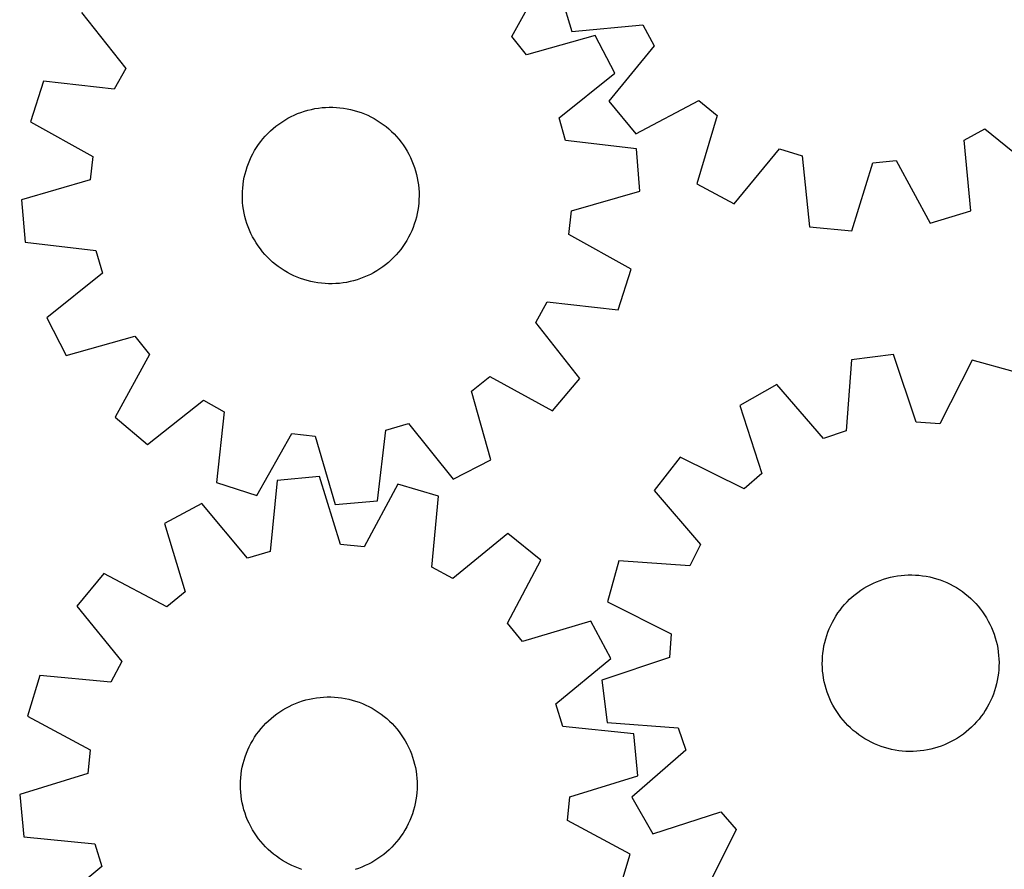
# Model space of a CAD drawing. Header units: millimetres. Extents: x 7 to 1243, y 7 to 1497.
# Tile 13 of 29: x 7 to 274, y 715 to 946. Entities that reach past the tile are written whole.
import ezdxf

# ---------------------------------------------------------------- set-up
doc = ezdxf.new("R2010")
doc.units = ezdxf.units.MM
doc.layers.add('CUT', color=7, linetype='CONTINUOUS', true_color=0x000000)

msp = doc.modelspace()

# ---------------------------------------------------------------- linework, layer by layer
at = {"layer": 'CUT'}
for p, q in [((140.222671, 941.099933), (149.558471, 958.078898)), ((153.179065, 953.43295), (156.518939, 942.390727)), ((23.322332, 947.592938), (35.331608, 932.387028)), ((156.518939, 942.390727), (175.809884, 944.207834)), ((175.809884, 944.207834), (178.836297, 938.534783)), ((144.225196, 936.067788), (140.222671, 941.099933)), ((162.869376, 941.343863), (144.225196, 936.067788)), ((168.151253, 931.08778), (162.869376, 941.343863)), ((178.836297, 938.534783), (166.583662, 923.524276)), ((35.331608, 932.387028), (32.214212, 926.763458)), ((153.02853, 918.973917), (168.151253, 931.08778)), ((12.955038, 928.891044), (9.437743, 917.904047)), ((32.214212, 926.763458), (12.955038, 928.891044)), ((166.583662, 923.524276), (173.894979, 914.600705)), ((173.894979, 914.600705), (191.022111, 923.661819)), ((191.022111, 923.661819), (195.989135, 919.578761)), ((81.107756, 919.710048), (82.007749, 920.095675)), ((82.007749, 920.095675), (82.922722, 920.444272)), ((82.922722, 920.444272), (83.851152, 920.755258)), ((83.851152, 920.755258), (84.791495, 921.028116)), ((84.791495, 921.028116), (85.742184, 921.262391)), ((85.742184, 921.262391), (86.701638, 921.457694)), ((86.701638, 921.457694), (87.668259, 921.613701)), ((87.668259, 921.613701), (88.64044, 921.73015)), ((88.64044, 921.73015), (89.616561, 921.806848)), ((89.616561, 921.806848), (90.594998, 921.843668)), ((90.594998, 921.843668), (91.574123, 921.840548)), ((91.574123, 921.840548), (92.552306, 921.797494)), ((92.552306, 921.797494), (93.527918, 921.714576)), ((93.527918, 921.714576), (94.499337, 921.591934)), ((94.499337, 921.591934), (95.464945, 921.429772)), ((95.464945, 921.429772), (96.423134, 921.228358)), ((96.423134, 921.228358), (97.372312, 920.988029)), ((97.372312, 920.988029), (98.310896, 920.709184)), ((98.310896, 920.709184), (99.237326, 920.392288)), ((99.237326, 920.392288), (100.150059, 920.037867)), ((100.150059, 920.037867), (101.047576, 919.646513)), ((9.437743, 917.904047), (26.351918, 908.451369)), ((76.883913, 917.251017), (77.68712, 917.810975)), ((77.68712, 917.810975), (78.512499, 918.337705)), ((78.512499, 918.337705), (79.358676, 918.830331)), ((79.358676, 918.830331), (80.224242, 919.288033)), ((80.224242, 919.288033), (81.107756, 919.710048)), ((101.047576, 919.646513), (101.928383, 919.218876)), ((101.928383, 919.218876), (102.791015, 918.755667)), ((102.791015, 918.755667), (103.634035, 918.257659)), ((103.634035, 918.257659), (104.45604, 917.72568)), ((104.45604, 917.72568), (105.255663, 917.160615)), ((154.800663, 912.793122), (153.02853, 918.973917)), ((195.989135, 919.578761), (190.413448, 901.02198)), ((73.245823, 913.987278), (73.918935, 914.698344)), ((73.918935, 914.698344), (74.62049, 915.381364)), ((74.62049, 915.381364), (75.34932, 916.0352)), ((75.34932, 916.0352), (76.104213, 916.658763)), ((76.104213, 916.658763), (76.883913, 917.251017)), ((105.255663, 917.160615), (106.031572, 916.563404)), ((106.031572, 916.563404), (106.782476, 915.935043)), ((106.782476, 915.935043), (107.507125, 915.276576)), ((107.507125, 915.276576), (108.204313, 914.589099)), ((263.027402, 912.92133), (268.700453, 915.947744)), ((268.700453, 915.947744), (283.71096, 903.695108)), ((71.408103, 911.697852), (71.989361, 912.485782)), ((71.989361, 912.485782), (72.602275, 913.249348)), ((72.602275, 913.249348), (73.245823, 913.987278)), ((108.204313, 914.589099), (108.87288, 913.873758)), ((108.87288, 913.873758), (109.511713, 913.131741)), ((109.511713, 913.131741), (110.119748, 912.364286)), ((110.119748, 912.364286), (110.695973, 911.572668)), ((174.044706, 910.53276), (154.800663, 912.793122)), ((264.84451, 893.630386), (263.027402, 912.92133)), ((69.863657, 909.20118), (70.344365, 910.054183)), ((70.344365, 910.054183), (70.859466, 910.886869)), ((70.859466, 910.886869), (71.408103, 911.697852)), ((110.695973, 911.572668), (111.239431, 910.758205)), ((111.239431, 910.758205), (111.749215, 909.922253)), ((111.749215, 909.922253), (112.224477, 909.066204)), ((174.999691, 899.036088), (174.044706, 910.53276)), ((200.583127, 895.575596), (212.938996, 910.501243)), ((212.938996, 910.501243), (219.090446, 908.629788)), ((26.351918, 908.451369), (25.623867, 902.062893)), ((68.635595, 906.534619), (69.00856, 907.439932)), ((69.00856, 907.439932), (69.418141, 908.329279)), ((69.418141, 908.329279), (69.863657, 909.20118)), ((112.224477, 909.066204), (112.664428, 908.191481)), ((112.664428, 908.191481), (113.068333, 907.299542)), ((113.068333, 907.299542), (113.435521, 906.39187)), ((219.090446, 908.629788), (221.040556, 889.351834)), ((232.520355, 888.211799), (238.223891, 906.729685)), ((238.223891, 906.729685), (244.623266, 907.354744)), ((244.623266, 907.354744), (253.802286, 890.290512)), ((67.742294, 903.738068), (68.001935, 904.682145)), ((68.001935, 904.682145), (68.299867, 905.614846)), ((68.299867, 905.614846), (68.635595, 906.534619)), ((113.435521, 906.39187), (113.765381, 905.469977)), ((113.765381, 905.469977), (114.057364, 904.535396)), ((114.057364, 904.535396), (114.310983, 903.589684)), ((25.623867, 902.062893), (7.016518, 896.658359)), ((67.197118, 900.853372), (67.33955, 901.822087)), ((67.33955, 901.822087), (67.521376, 902.784186)), ((67.521376, 902.784186), (67.742294, 903.738068)), ((114.310983, 903.589684), (114.525817, 902.634413)), ((114.525817, 902.634413), (114.701509, 901.671175)), ((114.701509, 901.671175), (114.837764, 900.701572)), ((67.008226, 897.923695), (67.031318, 898.902553)), ((67.031318, 898.902553), (67.094317, 899.879654)), ((67.094317, 899.879654), (67.197118, 900.853372)), ((114.837764, 900.701572), (114.934358, 899.727219)), ((114.934358, 899.727219), (114.991129, 898.749736)), ((114.991129, 898.749736), (115.007983, 897.770751)), ((156.392342, 893.631554), (174.999691, 899.036088)), ((190.413448, 901.02198), (200.583127, 895.575596)), ((7.016518, 896.658359), (7.971503, 885.161687)), ((67.02508, 896.944711), (67.008226, 897.923695)), ((67.081851, 895.967228), (67.02508, 896.944711)), ((67.178445, 894.992874), (67.081851, 895.967228)), ((114.984891, 896.791894), (114.921892, 895.814793)), ((115.007983, 897.770751), (114.984891, 896.791894)), ((67.314701, 894.023272), (67.178445, 894.992874)), ((67.490392, 893.060034), (67.314701, 894.023272)), ((114.676659, 893.87236), (114.494833, 892.910261)), ((114.819091, 894.841075), (114.676659, 893.87236)), ((114.921892, 895.814793), (114.819091, 894.841075)), ((155.664291, 887.243078), (156.392342, 893.631554)), ((253.802286, 890.290512), (264.84451, 893.630386)), ((67.705226, 892.104763), (67.490392, 893.060034)), ((67.958845, 891.159051), (67.705226, 892.104763)), ((68.250828, 890.22447), (67.958845, 891.159051)), ((114.014274, 891.012302), (113.716342, 890.079601)), ((114.273915, 891.956379), (114.014274, 891.012302)), ((114.494833, 892.910261), (114.273915, 891.956379)), ((68.580688, 889.302576), (68.250828, 890.22447)), ((68.947876, 888.394905), (68.580688, 889.302576)), ((69.351782, 887.502965), (68.947876, 888.394905)), ((113.007649, 888.254515), (112.598068, 887.365168)), ((113.380614, 889.159828), (113.007649, 888.254515)), ((113.716342, 890.079601), (113.380614, 889.159828)), ((221.040556, 889.351834), (232.520355, 888.211799)), ((69.791732, 886.628243), (69.351782, 887.502965)), ((70.266994, 885.772194), (69.791732, 886.628243)), ((70.776778, 884.936242), (70.266994, 885.772194)), ((111.671844, 885.640263), (111.156743, 884.807577)), ((112.152552, 886.493267), (111.671844, 885.640263)), ((112.598068, 887.365168), (112.152552, 886.493267)), ((172.578466, 877.7904), (155.664291, 887.243078)), ((7.971503, 885.161687), (27.215546, 882.901325)), ((27.215546, 882.901325), (28.987679, 876.720529)), ((71.320236, 884.121779), (70.776778, 884.936242)), ((71.896461, 883.330161), (71.320236, 884.121779)), ((72.504496, 882.562705), (71.896461, 883.330161)), ((110.026848, 883.208665), (109.413934, 882.445099)), ((110.608107, 883.996595), (110.026848, 883.208665)), ((111.156743, 884.807577), (110.608107, 883.996595)), ((73.143329, 881.820689), (72.504496, 882.562705)), ((73.811896, 881.105348), (73.143329, 881.820689)), ((74.509084, 880.417871), (73.811896, 881.105348)), ((75.233733, 879.759404), (74.509084, 880.417871)), ((107.395719, 880.313083), (106.666889, 879.659247)), ((108.097274, 880.996103), (107.395719, 880.313083)), ((108.770386, 881.707169), (108.097274, 880.996103)), ((109.413934, 882.445099), (108.770386, 881.707169)), ((75.984637, 879.131043), (75.233733, 879.759404)), ((76.760546, 878.533832), (75.984637, 879.131043)), ((77.560169, 877.968767), (76.760546, 878.533832)), ((78.382174, 877.436788), (77.560169, 877.968767)), ((79.225195, 876.938779), (78.382174, 877.436788)), ((103.50371, 877.356742), (102.657534, 876.864116)), ((104.329089, 877.883472), (103.50371, 877.356742)), ((105.132297, 878.44343), (104.329089, 877.883472)), ((105.911996, 879.035684), (105.132297, 878.44343)), ((106.666889, 879.659247), (105.911996, 879.035684)), ((169.061171, 866.803403), (172.578466, 877.7904)), ((28.987679, 876.720529), (13.864956, 864.606667)), ((80.087826, 876.475571), (79.225195, 876.938779)), ((80.968634, 876.047934), (80.087826, 876.475571)), ((81.866151, 875.656579), (80.968634, 876.047934)), ((82.778884, 875.302159), (81.866151, 875.656579)), ((83.705313, 874.985263), (82.778884, 875.302159)), ((84.643898, 874.706418), (83.705313, 874.985263)), ((85.593075, 874.466089), (84.643898, 874.706418)), ((97.224715, 874.666331), (96.274025, 874.432056)), ((98.165057, 874.939189), (97.224715, 874.666331)), ((99.093487, 875.250175), (98.165057, 874.939189)), ((100.00846, 875.598772), (99.093487, 875.250175)), ((100.908453, 875.984399), (100.00846, 875.598772)), ((101.791968, 876.406414), (100.908453, 875.984399)), ((102.657534, 876.864116), (101.791968, 876.406414)), ((86.551264, 874.264675), (85.593075, 874.466089)), ((87.516872, 874.102512), (86.551264, 874.264675)), ((88.488291, 873.97987), (87.516872, 874.102512)), ((89.463903, 873.896953), (88.488291, 873.97987)), ((90.442086, 873.853899), (89.463903, 873.896953)), ((91.421211, 873.850779), (90.442086, 873.853899)), ((92.399648, 873.887599), (91.421211, 873.850779)), ((93.375769, 873.964297), (92.399648, 873.887599)), ((94.34795, 874.080746), (93.375769, 873.964297)), ((95.314571, 874.236752), (94.34795, 874.080746)), ((96.274025, 874.432056), (95.314571, 874.236752)), ((146.684601, 863.307419), (149.801997, 868.930988)), ((149.801997, 868.930988), (169.061171, 866.803403)), ((13.864956, 864.606667), (19.146833, 854.350584)), ((158.693878, 848.101509), (146.684601, 863.307419)), ((19.146833, 854.350584), (37.791013, 859.626659)), ((37.791013, 859.626659), (41.793538, 854.594514)), ((41.793538, 854.594514), (32.457738, 837.615549)), ((232.43713, 853.158731), (230.970491, 833.837981)), ((243.884773, 854.585945), (232.43713, 853.158731)), ((250.050341, 836.216727), (243.884773, 854.585945)), ((265.212093, 853.040937), (256.463364, 835.75215)), ((276.334507, 849.978688), (265.212093, 853.040937)), ((129.228669, 844.630132), (134.260814, 848.632657)), ((134.260814, 848.632657), (151.239779, 839.296857)), ((151.239779, 839.296857), (158.693878, 848.101509)), ((212.142007, 846.42452), (202.111936, 840.725123)), ((224.867845, 831.813036), (212.142007, 846.42452)), ((134.504744, 825.985952), (129.228669, 844.630132)), ((41.26239, 830.16145), (56.4683, 842.170727)), ((56.4683, 842.170727), (62.09187, 839.053331)), ((202.111936, 840.725123), (208.150668, 822.313819)), ((32.457738, 837.615549), (41.26239, 830.16145)), ((62.09187, 839.053331), (59.964284, 819.794157)), ((105.954003, 834.054665), (112.134799, 835.826798)), ((112.134799, 835.826798), (124.248661, 820.704075)), ((256.463364, 835.75215), (250.050341, 836.216727)), ((70.951281, 816.276862), (80.403959, 833.191037)), ((80.403959, 833.191037), (86.792435, 832.462986)), ((86.792435, 832.462986), (92.196969, 813.855637)), ((103.693641, 814.810622), (105.954003, 834.054665)), ((230.970491, 833.837981), (224.867845, 831.813036)), ((185.938758, 826.736916), (178.853245, 817.633018)), ((203.287472, 818.107632), (185.938758, 826.736916)), ((124.248661, 820.704075), (134.504744, 825.985952)), ((87.968639, 821.502791), (76.488532, 820.365861)), ((93.667167, 802.983363), (87.968639, 821.502791)), ((208.150668, 822.313819), (203.287472, 818.107632)), ((59.964284, 819.794157), (70.951281, 816.276862)), ((76.488532, 820.365861), (74.533208, 801.088436)), ((109.250007, 819.418322), (100.066371, 802.356573)), ((120.291327, 816.075461), (109.250007, 819.418322)), ((118.469001, 796.785009), (120.291327, 816.075461)), ((178.853245, 817.633018), (191.478007, 802.934114)), ((56.029421, 814.147632), (45.858269, 808.703999)), ((68.381252, 799.218644), (56.029421, 814.147632)), ((92.196969, 813.855637), (103.693641, 814.810622)), ((45.858269, 808.703999), (51.428936, 790.145711)), ((139.155055, 806.005636), (124.141234, 793.757061)), ((148.076647, 798.691905), (139.155055, 806.005636)), ((100.066371, 802.356573), (93.667167, 802.983363)), ((191.478007, 802.934114), (188.594637, 797.187039)), ((74.533208, 801.088436), (68.381252, 799.218644)), ((139.010901, 781.567225), (148.076647, 798.691905)), ((169.264232, 798.520393), (166.201982, 787.397978)), ((188.594637, 797.187039), (169.264232, 798.520393)), ((29.336128, 795.129742), (22.022397, 786.20815)), ((46.460808, 786.063997), (29.336128, 795.129742)), ((124.141234, 793.757061), (118.469001, 796.785009)), ((243.973032, 794.278094), (244.937952, 794.444296)), ((244.937952, 794.444296), (245.908849, 794.571002)), ((245.908849, 794.571002), (246.884106, 794.658001)), ((246.884106, 794.658001), (247.8621, 794.705149)), ((247.8621, 794.705149), (248.841204, 794.712366)), ((248.841204, 794.712366), (249.819786, 794.679641)), ((249.819786, 794.679641), (250.79622, 794.607028)), ((250.79622, 794.607028), (251.768879, 794.494648)), ((251.768879, 794.494648), (252.736145, 794.342688)), ((252.736145, 794.342688), (253.696408, 794.151401)), ((236.658216, 791.573357), (237.518902, 792.040171)), ((237.518902, 792.040171), (238.397912, 792.47149)), ((238.397912, 792.47149), (239.293783, 792.866597)), ((239.293783, 792.866597), (240.205025, 793.224833)), ((240.205025, 793.224833), (241.130121, 793.545604)), ((241.130121, 793.545604), (242.06753, 793.828374)), ((242.06753, 793.828374), (243.015693, 794.072673)), ((243.015693, 794.072673), (243.973032, 794.278094)), ((253.696408, 794.151401), (254.648069, 793.921106)), ((254.648069, 793.921106), (255.589545, 793.652186)), ((255.589545, 793.652186), (256.519269, 793.345087)), ((256.519269, 793.345087), (257.435692, 793.000323)), ((257.435692, 793.000323), (258.337291, 792.618465)), ((258.337291, 792.618465), (259.222564, 792.200151)), ((259.222564, 792.200151), (260.090037, 791.746075)), ((260.090037, 791.746075), (260.938268, 791.256994)), ((51.428936, 790.145711), (46.460808, 786.063997)), ((232.678593, 788.736054), (233.426861, 789.367552)), ((233.426861, 789.367552), (234.200264, 789.968004)), ((234.200264, 789.968004), (234.997515, 790.53641)), ((234.997515, 790.53641), (235.817287, 791.071825)), ((235.817287, 791.071825), (236.658216, 791.573357)), ((260.938268, 791.256994), (261.765844, 790.733723)), ((261.765844, 790.733723), (262.571388, 790.177131)), ((262.571388, 790.177131), (263.353558, 789.588145)), ((263.353558, 789.588145), (264.111054, 788.967746)), ((264.111054, 788.967746), (264.842614, 788.316966)), ((166.201982, 787.397978), (183.490769, 778.649249)), ((229.961111, 785.921356), (230.596833, 786.666039)), ((230.596833, 786.666039), (231.2624, 787.384172)), ((231.2624, 787.384172), (231.956705, 788.07456)), ((231.956705, 788.07456), (232.678593, 788.736054)), ((264.842614, 788.316966), (265.547021, 787.636888)), ((265.547021, 787.636888), (266.223103, 786.928644)), ((266.223103, 786.928644), (266.869733, 786.193414)), ((22.022397, 786.20815), (34.270972, 771.194329)), ((228.24334, 783.540611), (228.783385, 784.35734)), ((228.783385, 784.35734), (229.356293, 785.151363)), ((229.356293, 785.151363), (229.961111, 785.921356)), ((266.869733, 786.193414), (267.485837, 785.43242)), ((267.485837, 785.43242), (268.070388, 784.646929)), ((268.070388, 784.646929), (268.622413, 783.838249)), ((268.622413, 783.838249), (269.140994, 783.007726)), ((143.092615, 776.599097), (139.010901, 781.567225)), ((161.650904, 782.169764), (143.092615, 776.599097)), ((167.094537, 771.998612), (161.650904, 782.169764)), ((226.428927, 780.074325), (226.829097, 780.967947)), ((226.829097, 780.967947), (227.265383, 781.844502)), ((227.265383, 781.844502), (227.737059, 782.702533)), ((227.737059, 782.702533), (228.24334, 783.540611)), ((269.140994, 783.007726), (269.625267, 782.156742)), ((269.625267, 782.156742), (270.074428, 781.286713)), ((270.074428, 781.286713), (270.487727, 780.399087)), ((183.490769, 778.649249), (183.026193, 772.236227)), ((225.739541, 778.241859), (226.065541, 779.165125)), ((226.065541, 779.165125), (226.428927, 780.074325)), ((270.487727, 780.399087), (270.864477, 779.495342)), ((270.864477, 779.495342), (271.204051, 778.576983)), ((271.204051, 778.576983), (271.505884, 777.645536)), ((224.990977, 775.403138), (225.201812, 776.359299)), ((225.201812, 776.359299), (225.451472, 777.306064)), ((225.451472, 777.306064), (225.739541, 778.241859)), ((271.505884, 777.645536), (271.769473, 776.702554)), ((271.769473, 776.702554), (271.99438, 775.749605)), ((271.99438, 775.749605), (272.180231, 774.788275)), ((224.594606, 772.494259), (224.687121, 773.469008)), ((224.687121, 773.469008), (224.819319, 774.439173)), ((224.819319, 774.439173), (224.990977, 775.403138)), ((272.180231, 774.788275), (272.326715, 773.820165)), ((272.326715, 773.820165), (272.43359, 772.846886)), ((34.270972, 771.194329), (31.243024, 765.522097)), ((152.165549, 759.646781), (167.094537, 771.998612)), ((183.026193, 772.236227), (164.656974, 766.070659)), ((224.529169, 770.537501), (224.541926, 771.516548)), ((224.556357, 769.558749), (224.529169, 770.537501)), ((224.541926, 771.516548), (224.594606, 772.494259)), ((272.43359, 772.846886), (272.500677, 771.870057)), ((272.500677, 771.870057), (272.527865, 770.891305)), ((272.527865, 770.891305), (272.515108, 769.912258)), ((224.623444, 768.58192), (224.556357, 769.558749)), ((224.730319, 767.60864), (224.623444, 768.58192)), ((224.876803, 766.64053), (224.730319, 767.60864)), ((272.369913, 767.959797), (272.237715, 766.989633)), ((272.462428, 768.934546), (272.369913, 767.959797)), ((272.515108, 769.912258), (272.462428, 768.934546)), ((11.952572, 767.344422), (8.609711, 756.303102)), ((31.243024, 765.522097), (11.952572, 767.344422)), ((164.656974, 766.070659), (166.084189, 754.623016)), ((225.062654, 765.6792), (224.876803, 766.64053)), ((225.287561, 764.726251), (225.062654, 765.6792)), ((271.855222, 765.069507), (271.605562, 764.122741)), ((272.066056, 766.025668), (271.855222, 765.069507)), ((272.237715, 766.989633), (272.066056, 766.025668)), ((225.55115, 763.783269), (225.287561, 764.726251)), ((225.852983, 762.851823), (225.55115, 763.783269)), ((226.192557, 761.933463), (225.852983, 762.851823)), ((270.991493, 762.263681), (270.628106, 761.354481)), ((271.317492, 763.186947), (270.991493, 762.263681)), ((271.605562, 764.122741), (271.317492, 763.186947)), ((80.575382, 759.398069), (81.475168, 759.78418)), ((81.475168, 759.78418), (82.389953, 760.133267)), ((82.389953, 760.133267), (83.318217, 760.444752)), ((83.318217, 760.444752), (84.258412, 760.718115)), ((84.258412, 760.718115), (85.208976, 760.952901)), ((85.208976, 760.952901), (86.168324, 761.148719)), ((86.168324, 761.148719), (87.134862, 761.305244)), ((87.134862, 761.305244), (88.10698, 761.422216)), ((88.10698, 761.422216), (89.08306, 761.499438)), ((89.08306, 761.499438), (90.061477, 761.536783)), ((90.061477, 761.536783), (91.040603, 761.534189)), ((91.040603, 761.534189), (92.018809, 761.49166)), ((92.018809, 761.49166), (92.994466, 761.409267)), ((92.994466, 761.409267), (93.96595, 761.287146)), ((93.96595, 761.287146), (94.931645, 761.125502)), ((94.931645, 761.125502), (95.889943, 760.924603)), ((95.889943, 760.924603), (96.839249, 760.684784)), ((96.839249, 760.684784), (97.777983, 760.406443)), ((97.777983, 760.406443), (98.704583, 760.090044)), ((98.704583, 760.090044), (99.617506, 759.736114)), ((99.617506, 759.736114), (100.515233, 759.345241)), ((154.03534, 753.494825), (152.165549, 759.646781)), ((226.569307, 761.029718), (226.192557, 761.933463)), ((226.982606, 760.142093), (226.569307, 761.029718)), ((227.431766, 759.272064), (226.982606, 760.142093)), ((269.791651, 759.584303), (269.319975, 758.726272)), ((270.227937, 760.460859), (269.791651, 759.584303)), ((270.628106, 761.354481), (270.227937, 760.460859)), ((75.573479, 756.344098), (76.35286, 756.93677)), ((76.35286, 756.93677), (77.155766, 757.49716)), ((77.155766, 757.49716), (77.980862, 758.024333)), ((77.980862, 758.024333), (78.826774, 758.517413)), ((78.826774, 758.517413), (79.692094, 758.97558)), ((79.692094, 758.97558), (80.575382, 759.398069)), ((100.515233, 759.345241), (101.39627, 758.918077)), ((101.39627, 758.918077), (102.25915, 758.455332)), ((102.25915, 758.455332), (103.102437, 757.957777)), ((103.102437, 757.957777), (103.924728, 757.426239)), ((103.924728, 757.426239), (104.724654, 756.861603)), ((227.91604, 758.42108), (227.431766, 759.272064)), ((228.434621, 757.590556), (227.91604, 758.42108)), ((228.986646, 756.781876), (228.434621, 757.590556)), ((268.273649, 757.071465), (267.700741, 756.277443)), ((268.813694, 757.888195), (268.273649, 757.071465)), ((269.319975, 758.726272), (268.813694, 757.888195)), ((8.609711, 756.303102), (25.67146, 747.119467)), ((72.716523, 753.671078), (73.389253, 754.382506)), ((73.389253, 754.382506), (74.090441, 755.065902)), ((74.090441, 755.065902), (74.81892, 755.720129)), ((74.81892, 755.720129), (75.573479, 756.344098)), ((104.724654, 756.861603), (105.500884, 756.26481)), ((105.500884, 756.26481), (106.252125, 755.636851)), ((106.252125, 755.636851), (106.977128, 754.978773)), ((106.977128, 754.978773), (107.674685, 754.291671)), ((107.674685, 754.291671), (108.343636, 753.576689)), ((166.084189, 754.623016), (185.404939, 753.156377)), ((229.571197, 755.996386), (228.986646, 756.781876)), ((230.1873, 755.235392), (229.571197, 755.996386)), ((230.833931, 754.500161), (230.1873, 755.235392)), ((231.510012, 753.791918), (230.833931, 754.500161)), ((266.460201, 754.762766), (265.794634, 754.044633)), ((267.095923, 755.507449), (266.460201, 754.762766)), ((267.700741, 756.277443), (267.095923, 755.507449)), ((70.880032, 751.380666), (71.460868, 752.168908)), ((71.460868, 752.168908), (72.073371, 752.932803)), ((72.073371, 752.932803), (72.716523, 753.671078)), ((108.343636, 753.576689), (108.982867, 752.835016)), ((108.982867, 752.835016), (109.591314, 752.067887)), ((109.591314, 752.067887), (110.167965, 751.276578)), ((173.312766, 751.539501), (154.03534, 753.494825)), ((174.449695, 740.059394), (173.312766, 751.539501)), ((185.404939, 753.156377), (187.429884, 747.053731)), ((232.214419, 753.11184), (231.510012, 753.791918)), ((232.94598, 752.46106), (232.214419, 753.11184)), ((233.703476, 751.84066), (232.94598, 752.46106)), ((234.485646, 751.251675), (233.703476, 751.84066)), ((263.630173, 752.061253), (262.85677, 751.460801)), ((264.378441, 752.692752), (263.630173, 752.061253)), ((265.100328, 753.354245), (264.378441, 752.692752)), ((265.794634, 754.044633), (265.100328, 753.354245)), ((68.89188, 748.011025), (69.336927, 748.883165)), ((69.336927, 748.883165), (69.817178, 749.736426)), ((69.817178, 749.736426), (70.331831, 750.569389)), ((70.331831, 750.569389), (70.880032, 751.380666)), ((110.167965, 751.276578), (110.711859, 750.462407)), ((110.711859, 750.462407), (111.222092, 749.62673)), ((111.222092, 749.62673), (111.697814, 748.770936)), ((235.29119, 750.695083), (234.485646, 751.251675)), ((236.118766, 750.171811), (235.29119, 750.695083)), ((236.966996, 749.68273), (236.118766, 750.171811)), ((237.83447, 749.228655), (236.966996, 749.68273)), ((238.719743, 748.81034), (237.83447, 749.228655)), ((258.659122, 748.957316), (257.76325, 748.562209)), ((259.538132, 749.388635), (258.659122, 748.957316)), ((260.398818, 749.855449), (259.538132, 749.388635)), ((261.239747, 750.35698), (260.398818, 749.855449)), ((262.059519, 750.892395), (261.239747, 750.35698)), ((262.85677, 751.460801), (262.059519, 750.892395)), ((25.67146, 747.119467), (25.04467, 740.720262)), ((67.775064, 745.295992), (68.110298, 746.215945)), ((68.110298, 746.215945), (68.482777, 747.121458)), ((68.482777, 747.121458), (68.89188, 748.011025)), ((111.697814, 748.770936), (112.138234, 747.89645)), ((112.138234, 747.89645), (112.542618, 747.004727)), ((112.542618, 747.004727), (112.910294, 746.097253)), ((187.429884, 747.053731), (172.818399, 734.327893)), ((239.621342, 748.428483), (238.719743, 748.81034)), ((240.537765, 748.083718), (239.621342, 748.428483)), ((241.467489, 747.77662), (240.537765, 748.083718)), ((242.408965, 747.507699), (241.467489, 747.77662)), ((243.360626, 747.277404), (242.408965, 747.507699)), ((244.320889, 747.086117), (243.360626, 747.277404)), ((245.288155, 746.934158), (244.320889, 747.086117)), ((246.260814, 746.821778), (245.288155, 746.934158)), ((247.237248, 746.749165), (246.260814, 746.821778)), ((248.21583, 746.71644), (247.237248, 746.749165)), ((249.194934, 746.723657), (248.21583, 746.71644)), ((250.172928, 746.770804), (249.194934, 746.723657)), ((251.148185, 746.857803), (250.172928, 746.770804)), ((252.119081, 746.984509), (251.148185, 746.857803)), ((253.084002, 747.150711), (252.119081, 746.984509)), ((254.041341, 747.356133), (253.084002, 747.150711)), ((254.989504, 747.600432), (254.041341, 747.356133)), ((255.926913, 747.883202), (254.989504, 747.600432)), ((256.852009, 748.203972), (255.926913, 747.883202)), ((257.76325, 748.562209), (256.852009, 748.203972)), ((67.218498, 743.418914), (67.477632, 744.363131)), ((67.477632, 744.363131), (67.775064, 745.295992)), ((112.910294, 746.097253), (113.240649, 745.175537)), ((113.240649, 745.175537), (113.533133, 744.241113)), ((113.533133, 744.241113), (113.787261, 743.295537)), ((66.674872, 740.533926), (66.816784, 741.502717)), ((66.816784, 741.502717), (66.998093, 742.464914)), ((66.998093, 742.464914), (67.218498, 743.418914)), ((113.787261, 743.295537), (114.002608, 742.340382)), ((114.002608, 742.340382), (114.178816, 741.377238)), ((114.178816, 741.377238), (114.315593, 740.407709)), ((25.04467, 740.720262), (6.525242, 735.021735)), ((66.487553, 737.604149), (66.510119, 738.583018)), ((66.510119, 738.583018), (66.572594, 739.560153)), ((66.572594, 739.560153), (66.674872, 740.533926)), ((114.315593, 740.407709), (114.41271, 739.433407)), ((114.41271, 739.433407), (114.470005, 738.455955)), ((114.470005, 738.455955), (114.487385, 737.47698)), ((155.930268, 734.360867), (174.449695, 740.059394)), ((66.504932, 736.625173), (66.487553, 737.604149)), ((66.562228, 735.647721), (66.504932, 736.625173)), ((66.659345, 734.67342), (66.562228, 735.647721)), ((114.402344, 735.520975), (114.300066, 734.547202)), ((114.464818, 736.49811), (114.402344, 735.520975)), ((114.487385, 737.47698), (114.464818, 736.49811)), ((6.525242, 735.021735), (7.662172, 723.541627)), ((66.796122, 733.70389), (66.659345, 734.67342)), ((66.97233, 732.740747), (66.796122, 733.70389)), ((114.158154, 733.578411), (113.976845, 732.616214)), ((114.300066, 734.547202), (114.158154, 733.578411)), ((155.303478, 727.961662), (155.930268, 734.360867)), ((172.818399, 734.327893), (178.517797, 724.297821)), ((67.187677, 731.785592), (66.97233, 732.740747)), ((67.441804, 730.840015), (67.187677, 731.785592)), ((67.734289, 729.905592), (67.441804, 730.840015)), ((113.497306, 730.717998), (113.199874, 729.785137)), ((113.75644, 731.662214), (113.497306, 730.717998)), ((113.976845, 732.616214), (113.75644, 731.662214)), ((178.517797, 724.297821), (196.929101, 730.336554)), ((196.929101, 730.336554), (201.135287, 725.473357)), ((68.064644, 728.983875), (67.734289, 729.905592)), ((68.432319, 728.076401), (68.064644, 728.983875)), ((68.836704, 727.184679), (68.432319, 728.076401)), ((112.492161, 727.95967), (112.083057, 727.070103)), ((112.86464, 728.865184), (112.492161, 727.95967)), ((113.199874, 729.785137), (112.86464, 728.865184)), ((172.365226, 718.778026), (155.303478, 727.961662)), ((69.277123, 726.310193), (68.836704, 727.184679)), ((69.752846, 725.454399), (69.277123, 726.310193)), ((70.263079, 724.618721), (69.752846, 725.454399)), ((111.15776, 725.344702), (110.643106, 724.511739)), ((111.63801, 726.197963), (111.15776, 725.344702)), ((112.083057, 727.070103), (111.63801, 726.197963)), ((201.135287, 725.473357), (192.506003, 708.124643)), ((7.662172, 723.541627), (26.939597, 721.586303)), ((70.806973, 723.80455), (70.263079, 724.618721)), ((71.383624, 723.013242), (70.806973, 723.80455)), ((71.992071, 722.246112), (71.383624, 723.013242)), ((72.631302, 721.504439), (71.992071, 722.246112)), ((108.901567, 722.148326), (108.258415, 721.41005)), ((109.51407, 722.91222), (108.901567, 722.148326)), ((110.094905, 723.700462), (109.51407, 722.91222)), ((110.643106, 724.511739), (110.094905, 723.700462)), ((26.939597, 721.586303), (28.809389, 715.434347)), ((73.300253, 720.789457), (72.631302, 721.504439)), ((73.99781, 720.102355), (73.300253, 720.789457)), ((74.722812, 719.444277), (73.99781, 720.102355)), ((75.474054, 718.816319), (74.722812, 719.444277)), ((106.884497, 720.015226), (106.156017, 719.360999)), ((107.585685, 720.698622), (106.884497, 720.015226)), ((108.258415, 721.41005), (107.585685, 720.698622)), ((76.250283, 718.219525), (75.474054, 718.816319)), ((77.050209, 717.654889), (76.250283, 718.219525)), ((77.8725, 717.123352), (77.050209, 717.654889)), ((78.715788, 716.625796), (77.8725, 717.123352)), ((102.994076, 717.056795), (102.148164, 716.563715)), ((103.819171, 717.583969), (102.994076, 717.056795)), ((104.622078, 718.144358), (103.819171, 717.583969)), ((105.401459, 718.73703), (104.622078, 718.144358)), ((106.156017, 719.360999), (105.401459, 718.73703)), ((169.022366, 707.736706), (172.365226, 718.778026)), ((28.809389, 715.434347), (13.880401, 703.082516)), ((79.578668, 716.163051), (78.715788, 716.625796)), ((80.459705, 715.735887), (79.578668, 716.163051)), ((81.357432, 715.345014), (80.459705, 715.735887)), ((82.270355, 714.991084), (81.357432, 715.345014)), ((83.196955, 714.674686), (82.270355, 714.991084)), ((98.584984, 714.947861), (97.656721, 714.636376)), ((99.49977, 715.296949), (98.584984, 714.947861)), ((100.399556, 715.683059), (99.49977, 715.296949)), ((101.282843, 716.105549), (100.399556, 715.683059)), ((102.148164, 716.563715), (101.282843, 716.105549))]:
    msp.add_line(p, q, dxfattribs=at)

doc.saveas('drawing.dxf')
